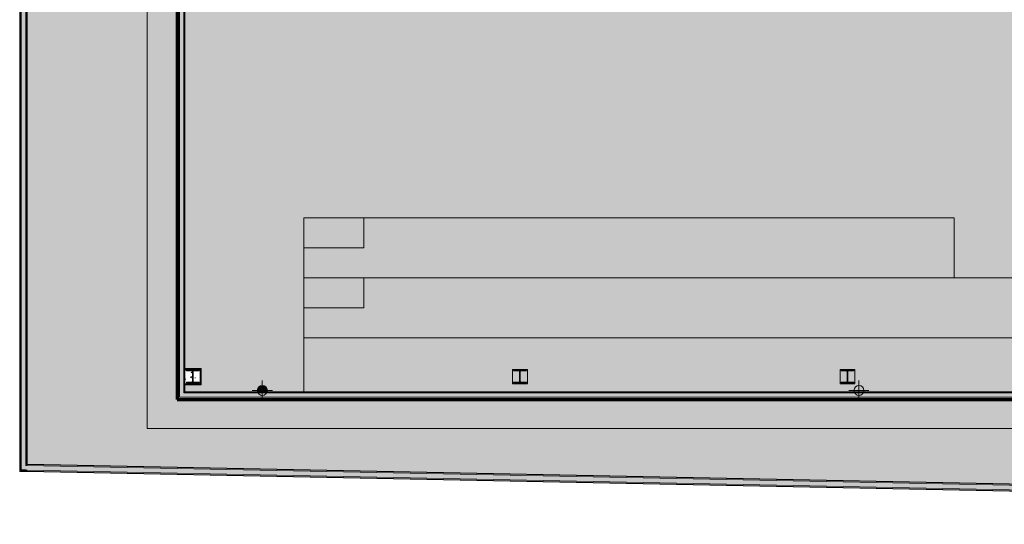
# Model space of a CAD drawing. Header units: millimetres. Extents: x -62758 to 78208, y -26429 to 33271.
# Tile 1 of 256: x -62758 to -43083, y -25817 to -15743. Entities that reach past the tile are written whole.
import ezdxf

# ---------------------------------------------------------------- set-up
doc = ezdxf.new("R2010")
doc.units = ezdxf.units.MM
for name, color, linetype, lineweight in [('A-DETL', 90, 'Continuous', 9), ('A-FLOR', 192, 'Continuous', 18), ('A-FLOR-PATT', 8, 'Continuous', 18), ('A-WALL', 113, 'Continuous', 18), ('A-WALL-PATT', 111, 'Continuous', 25), ('P-PIPE', 3, 'Continuous', 9), ('P-PIPE-CNTR', 3, 'Continuous', 9), ('S-COLS', 52, 'Continuous', 9)]:
    doc.layers.add(name, color=color, linetype=linetype, lineweight=lineweight)
pattern_1 = [(50, (0, 0), (728.7365, -63.756), [76.2, -838.2]), (355, (0, 0), (-140.972, 764.228), [60.96, -670.56]), (100.451, (60.7, -5.3), (587.77, 700.467), [64.76, -712.36]), (46.184, (0, 203.2), (1084.316, -168.171), [114.3, -1257.3]), (96.636, (90.4, 189.2), (949.61, 989.71), [97.14, -1068.54]), (351.184, (0, 203.2), (949.62, 989.701), [91.44, -1005.84]), (21, (101.6, 152.4), (606.458, -409.0606), [76.2, -838.2]), (326, (101.6, 152.4), (247.208, 736.753), [60.96, -670.56]), (71.451, (152.14, 118.3), (853.668, 327.6855), [64.76, -712.36]), (37.5, (0, 0), (12.3547, 338.2201), [33.528, -628.904, 33.528, -647.192, -673.1]), (37.5, (0, 0), (12.3547, 338.2201), [-1343.152, 33.528, -639.572]), (7.5, (0, 0), (267.2789, 400.7221), [33.528, -354.584, 33.528, -613.664, -256.54]), (7.5, (0, 0), (267.2789, 400.7221), [-1035.304, 33.528, -223.012]), (327.5, (-226.57, 0), (542.3633, -22.9153), [33.528, -220.472, 33.528, -758.952, -1051.56]), (327.5, (-226.57, 0), (542.3633, -22.9153), [-1046.48, 33.528, -1018.032]), (317.5, (-328.17, 0), (592.517, 101.707), [33.528, -296.672, 33.528, -492.76, -746.76]), (317.5, (-328.17, 0), (592.517, 101.707), [-856.488, 33.528, -713.232])]
pattern_2 = [(0, (0, 0), (812.8, 203.2), [33.528, -576.072, 33.528, -576.072, -3251.2]), (0, (0, 0), (812.8, 203.2), [-1219.2, 33.528, -1185.672, 33.528, -576.072, -1422.4]), (0, (0, 0), (812.8, 203.2), [-3048, 33.528, -372.872, 33.528, -982.472]), (120, (304.8, 101.6), (-582.37636, 602.30545), [33.528, -576.072, 33.528, -576.072, -3251.2]), (120, (304.8, 101.6), (-582.37636, 602.30545), [-1219.2, 33.528, -1185.672, 33.528, -576.072, -1422.4]), (120, (304.8, 101.6), (-582.37636, 602.30545), [-3048, 33.528, -372.872, 33.528, -982.472]), (240, (406.4, 508), (-230.42364, -805.50545), [33.528, -576.072, 33.528, -576.072, -3251.2]), (240, (406.4, 508), (-230.42364, -805.50545), [-1219.2, 33.528, -1185.672, 33.528, -576.072, -1422.4]), (240, (406.4, 508), (-230.42364, -805.50545), [-3048, 33.528, -372.872, 33.528, -982.472])]

# ---------------------------------------------------------------- blocks, each defined once
blk = doc.blocks.new('BE-PMSa-MOD-ESG-ESCOLA-EX-000-R_rvt-1-PLANTA DE IMPERMEABILIZAÇÃO - TÉRREO')
at = {"layer": 'P-PIPE'}
blk.add_hatch(color=8, dxfattribs=at).paths.add_polyline_path([(-57893, -23170), (-57813, -23170), (-57809, -23144), (-57813, -23119), (-57823, -23094), (-57839, -23074), (-57859, -23058), (-57883, -23048), (-57909, -23044), (-57935, -23048), (-57959, -23058), (-57980, -23074), (-57996, -23094), (-58006, -23119), (-58009, -23144), (-58006, -23170), (-57909, -23170)])
at = {"layer": 'P-PIPE', "color": 81}
for centre, start, end in [((-57909, -23144), 0, 180), ((-57909, -23144), 180, 0), ((-45987, -23144), 0, 180), ((-45987, -23144), 180, 0)]:
    blk.add_arc(centre, 100, start, end, dxfattribs=at)
at = {"layer": 'P-PIPE-CNTR', "color": 53}
for p, q in [((-57909, -23344), (-57909, -22944)), ((-45987, -23344), (-45987, -22944)), ((-58109, -23144), (-57709, -23144)), ((-46187, -23144), (-45787, -23144))]:
    blk.add_line(p, q, dxfattribs=at)
blk = doc.blocks.new('_ARQPWR_Pilar perfil I - _TP1-5763039-PLANTA DE IMPERMEABILIZAÇÃO - TÉRREO')
at = {"layer": 'S-COLS', "lineweight": 5}
blk.add_hatch(color=256, dxfattribs=at).paths.add_polyline_path([(75, 123), (-128, 123), (-128, 112), (-17, 112), (-9, 108), (-6, 100), (-6, -100), (-10, -109), (-17, -112), (-128, -112), (-127, -123), (128, -123), (128, -112), (17, -112), (9, -108), (6, -100), (6, 100), (10, 109), (17, 112), (128, 112), (128, 123)])
at = {"layer": 'S-COLS', "color": 130, "lineweight": 5}
for p, q in [((128, 123), (-128, 123)), ((-128, 123), (-128, 112)), ((-128, 112), (-17, 112)), ((-6, 100), (-6, -100)), ((6, -100), (6, 100)), ((17, 112), (128, 112)), ((128, 112), (128, 123)), ((-17, -112), (-128, -112)), ((-128, -112), (-128, -123)), ((-128, -123), (128, -123)), ((128, -112), (17, -112)), ((128, -123), (128, -112))]:
    blk.add_line(p, q, dxfattribs=at)
for centre, start, end in [((-17, 100), 0, 90), ((17, 100), 90, 180), ((-17, -100), 270, 0), ((17, -100), 180, 270)]:
    blk.add_arc(centre, 11.3, start, end, dxfattribs=at)
blk = doc.blocks.new('FX-PNC-PILAR-TP133 - FX-PNC-PILAR-TP01-5762597-PLANTA DE IMPERMEABILIZAÇÃO - TÉRREO')
at = {"layer": 'S-COLS', "color": 130, "lineweight": 5}
for p, q in [((-50750, 799), (-51036, 799)), ((-51036, 799), (-51036, 503)), ((-50750, 503), (-50750, 799)), ((-51036, 503), (-50750, 503))]:
    blk.add_line(p, q, dxfattribs=at)
blk = doc.blocks.new('FX-PNC-PILAR-TP134 - FX-PNC-PILAR-TP01-5762625-PLANTA DE IMPERMEABILIZAÇÃO - TÉRREO')
at = {"layer": 'S-COLS', "color": 130, "lineweight": 5}
for p, q in [((-50750, 799), (-51036, 799)), ((-51036, 799), (-51036, 503)), ((-50750, 503), (-50750, 799)), ((-51036, 503), (-50750, 503))]:
    blk.add_line(p, q, dxfattribs=at)
blk = doc.blocks.new('FX-PNC-PILAR-TP135 - FX-PNC-PILAR-TP01-5762653-PLANTA DE IMPERMEABILIZAÇÃO - TÉRREO')
at = {"layer": 'S-COLS', "lineweight": 5}
h = blk.add_hatch(dxfattribs=at)
h.set_pattern_fill('FP_302', color=256, style=0, pattern_type=2)
h.set_pattern_definition([(320, (-28026.05, -58648.61), (-31.8783, -364.3679), [38.1, -419.1]), (265, (-28026.05, -58648.6), (382.1133, 70.4859), [30.48, -335.28]), (10.451, (-28028.7, -58678.98), (350.2334, -293.885), [32.38, -356.18]), (316.184, (-27924.45, -58648.6), (-84.0858, -542.1585), [57.15, -628.65]), (6.636, (-27931.46, -58693.8), (494.8554, -474.805), [48.57, -534.27]), (261.184, (-27924.45, -58648.6), (494.85, -474.81), [45.72, -502.92]), (291, (-27949.85, -58699.42), (-204.5305, -303.2285), [38.1, -419.1]), (236, (-27949.85, -58699.4), (368.376, -123.604), [30.48, -335.28]), (341.451, (-27966.9, -58724.7), (163.8427, -426.8341), [32.38, -356.18]), (307.5, (-28026.05, -58648.61), (169.11015, -6.17665), [16.764, -314.452, 16.764, -660.146]), (307.5, (-28026.05, -58648.61), (169.11015, -6.17665), [-347.98, -323.596, 16.764, -319.786]), (277.5, (-28026.05, -58648.61), (200.3615, -133.6389), [16.764, -177.292, 16.764, -435.102]), (277.5, (-28026.05, -58648.61), (200.3615, -133.6389), [-210.82, -306.832, 16.764, -111.506]), (237.5, (-28026.05, -58535.33), (-11.45836, -271.18182), [16.764, -110.236, 16.764, -905.256]), (237.5, (-28026.05, -58535.33), (-11.45836, -271.18182), [-143.764, -379.476, 16.764, -509.016]), (227.5, (-28026.05, -58484.53), (50.85285, -296.2585), [16.764, -148.336, 16.764, -619.76]), (227.5, (-28026.05, -58484.53), (50.85285, -296.2585), [-181.864, -246.38, 16.764, -356.616])])
h.paths.add_polyline_path([(-51036, 806), (-51036, 503), (-50750, 503), (-50750, 806)])
h.paths.add_polyline_path([(-51016, 523), (-51016, 779), (-51004, 779), (-51004, 668), (-51001, 660), (-50993, 656), (-50791, 657), (-50784, 660), (-50781, 668), (-50781, 779), (-50770, 779), (-50770, 523), (-50781, 523), (-50782, 636), (-50784, 642), (-50792, 645), (-50995, 644), (-51002, 640), (-51004, 634), (-51004, 523)])
at = {"layer": 'S-COLS', "color": 130, "lineweight": 5}
for p, q in [((-50750, 806), (-51036, 806)), ((-51036, 806), (-51036, 503)), ((-50750, 503), (-50750, 806)), ((-51036, 503), (-50750, 503))]:
    blk.add_line(p, q, dxfattribs=at)
blk = doc.blocks.new('BE-PMSa-MOD-ARQ-ESCOLA-EX-000-R_0056_rvt-1-PLANTA DE IMPERMEABILIZAÇÃO - TÉRREO')
at = {"layer": 'A-FLOR-PATT', "lineweight": 5}
h = blk.add_hatch(dxfattribs=at)
h.set_pattern_fill('FP_7', color=31, style=0, pattern_type=2)
h.set_pattern_definition(pattern_2)
h.paths.add_polyline_path([(-10010, -25663), (-10009, -25624), (-10008, -25624), (-10008, -24138), (-10010, -24138), (-10010, -24098), (-10020, -24098), (-10020, -24018), (-10000, -24018), (-10000, -23993), (-9967, -23993), (-9967, -23902), (-60208, -23902), (-60208, 2853), (-58704, 2853), (-58704, 3646), (-59113, 3646), (-59113, 3686), (-58704, 3686), (-58704, 5586), (-59113, 5586), (-59113, 5626), (-58704, 5626), (-58704, 31474), (-39534, 31474), (-39534, 32847), (-62608, 33119), (-62608, -24616), (-10625, -25651)])
h.paths.add_polyline_path([(-56606, 16894), (-56108, 16894), (-56108, 20749), (-57852, 20749), (-57852, 20533), (-57947, 20533), (-57947, 17015), (-57852, 17015), (-57852, 16894), (-57628, 16894)])
h = blk.add_hatch(dxfattribs=at)
h.set_pattern_fill('FP_4', color=215, style=0, pattern_type=2)
h.set_pattern_definition(pattern_2)
h.paths.add_polyline_path([(-9895, -23902), (-9895, -23328), (-9940, -23328), (-9940, -23358), (-10020, -23358), (-10020, -23328), (-26607, -23328), (-26607, -23325), (-59610, -23325), (-59610, 2311), (-59500, 2311), (-59500, 2401), (-59098, 2401), (-59098, 2311), (-58107, 2311), (-58107, 7538), (-58236, 7538), (-58236, 7976), (-58107, 7976), (-58107, 15243), (-58236, 15243), (-58236, 15681), (-58107, 15681), (-58107, 16678), (-58186, 16678), (-58186, 17015), (-58107, 17015), (-58107, 20533), (-58186, 20533), (-58186, 20870), (-58107, 20870), (-58107, 21622), (-58236, 21622), (-58236, 22060), (-58107, 22060), (-58107, 29482), (-58238, 29482), (-58238, 29927), (-58107, 29927), (-58107, 30839), (-57817, 30839), (-57817, 30657), (-45242, 30657), (-45242, 30839), (-44952, 30839), (-44952, 30657), (-44950, 30657), (-44950, 29919), (-44821, 29919), (-44821, 29879), (-41730, 29879), (-41730, 29894), (-41622, 29894), (-41622, 30839), (-41332, 30839), (-41332, 30655), (-33747, 30656), (-33747, 30839), (-33457, 30840), (-33457, 31474), (-58704, 31474), (-58704, 5626), (-58173, 5626), (-58173, 5586), (-58704, 5586), (-58704, 3686), (-58173, 3686), (-58173, 3646), (-58704, 3646), (-58704, 2853), (-60208, 2853), (-60208, -23902), (-9967, -23902)])
h.paths.add_polyline_path([(-26295, -23619), (-26321, -23615), (-26345, -23605), (-26366, -23590), (-26382, -23569), (-26392, -23545), (-26395, -23519), (-26392, -23493), (-26382, -23469), (-26366, -23448), (-26345, -23432), (-26321, -23422), (-26295, -23419), (-26269, -23422), (-26245, -23432), (-26225, -23448), (-26209, -23469), (-26199, -23493), (-26195, -23519), (-26199, -23545), (-26209, -23569), (-26225, -23590), (-26245, -23605), (-26269, -23615)])
h.paths.add_polyline_path([(-41607, 29877), (-41578, 29877), (-41578, 29879), (-41607, 29878)])
h.paths.add_polyline_path([(-58124, 29877), (-58107, 29877), (-58108, 29882), (-58193, 29882), (-58193, 29877), (-58139, 29877)])
h.paths.add_polyline_path([(-43358, 31038), (-43355, 31036), (-43354, 31038), (-43357, 31038)])
h.paths.add_polyline_path([(-43360, 31038), (-43357, 31036), (-43359, 31038)])
h.paths.add_polyline_path([(-43358, 31088), (-43354, 31090), (-43355, 31091), (-43357, 31090)])
h.paths.add_polyline_path([(-43359, 31088), (-43358, 31088), (-43358, 31090)])
h.paths.add_polyline_path([(-43355, 31121), (-43358, 31119), (-43354, 31118), (-43354, 31119), (-43355, 31120)])
h.paths.add_polyline_path([(-43351, 31038), (-43353, 31038), (-43353, 31036), (-43352, 31038)])
h.paths.add_polyline_path([(-43355, 31007), (-43360, 31009), (-43360, 31016), (-43360, 31023), (-43360, 31033), (-43360, 31038), (-43360, 31088), (-43359, 31088), (-43360, 31104), (-43359, 31116), (-43360, 31118), (-43354, 31120), (-43351, 31119), (-43352, 31118), (-43352, 31117), (-43351, 31108), (-43351, 31093), (-43351, 31088), (-43350, 31088), (-43351, 31008), (-43355, 31007)])
h = blk.add_hatch(dxfattribs=at)
h.set_pattern_fill('FP_4', color=215, style=0, pattern_type=2)
h.set_pattern_definition(pattern_2)
h.paths.add_polyline_path([(-26737, -17851), (-26737, -17851), (-26742, -17851)])
h.paths.add_polyline_path([(-29018, -23170), (-26752, -23170), (-26752, -23045), (-26737, -23045), (-26737, -17727), (-26752, -17727), (-26752, -17483), (-26737, -17483), (-26737, -17452), (-26790, -17452), (-26792, -17448), (-26792, -17382), (-26779, -17382), (-26779, -15869), (-26744, -15870), (-26744, -17377), (-26737, -17377), (-26737, 2156), (-26745, 2156), (-26745, 2057), (-27041, 2057), (-27041, 2156), (-27043, 2156), (-27043, 2052), (-26744, 2052), (-26745, 2032), (-27063, 2032), (-27063, 2156), (-28471, 2156), (-28471, 2104), (-28475, 2102), (-28541, 2102), (-28541, 2114), (-30773, 2114), (-30773, 2149), (-28546, 2149), (-28546, 2156), (-32966, 2156), (-32966, 2037), (-33302, 2037), (-33302, 2156), (-39509, 2156), (-39509, 2037), (-39845, 2037), (-39845, 2156), (-46046, 2156), (-46046, 2037), (-46382, 2037), (-46382, 2156), (-52583, 2156), (-52583, 2024), (-52935, 2024), (-52935, 2156), (-59131, 2156), (-59131, 2023), (-59455, 2023), (-59455, -10165), (-59140, -10165), (-59140, -10506), (-59455, -10506), (-59455, -22704), (-59131, -22704), (-59131, -23030), (-59455, -23030), (-59455, -23170), (-58006, -23170), (-58009, -23144), (-58005, -23116), (-57996, -23094), (-57980, -23074), (-57959, -23058), (-57935, -23048), (-57909, -23044), (-57883, -23048), (-57859, -23058), (-57839, -23074), (-57823, -23094), (-57812, -23121), (-57809, -23144), (-57813, -23170), (-57083, -23170), (-57083, -19697), (-44083, -19697), (-44083, -20897), (-42083, -20897), (-42083, -19697), (-29083, -19697), (-29083, -23170)])
h.paths.add_polyline_path([(-26857, -23030), (-27067, -23030), (-27067, -22704), (-26857, -22704), (-26857, -22724), (-26751, -22724), (-26751, -23010), (-26857, -23010), (-26857, -23020)])
h.paths.add_polyline_path([(-26737, -18606), (-26742, -18606), (-26974, -18606)])
h.paths.add_polyline_path([(-26779, -17448), (-26737, -17448), (-26737, -17409), (-26779, -17409)])
h.paths.add_polyline_path([(-30583, -15497), (-55583, -15497), (-55583, 503), (-30583, 503), (-30583, -15392)])
h.paths.add_polyline_path([(-35149, -15417), (-30819, -15417), (-30801, -15375), (-30775, -15337), (-30742, -15305), (-30705, -15279), (-30663, -15260), (-30663, -12997), (-30887, -12991), (-31110, -12972), (-31333, -12941), (-31570, -12892), (-31770, -12841), (-31984, -12773), (-32193, -12693), (-32398, -12601), (-32597, -12498), (-32791, -12384), (-32977, -12259), (-33157, -12124), (-33328, -11980), (-33491, -11826), (-33645, -11663), (-33790, -11491), (-33925, -11312), (-34049, -11125), (-34163, -10932), (-34266, -10733), (-34358, -10528), (-34438, -10318), (-34506, -10104), (-34562, -9887), (-34606, -9667), (-34637, -9445), (-34656, -9221), (-34663, -8997), (-34663, -7589), (-34685, -7576), (-34703, -7557), (-34715, -7535), (-34722, -7510), (-34722, -7484), (-34715, -7459), (-34703, -7437), (-34685, -7419), (-34663, -7405), (-34663, -5997), (-34656, -5773), (-34637, -5549), (-34606, -5327), (-34562, -5107), (-34506, -4890), (-34436, -4671), (-34358, -4466), (-34266, -4262), (-34163, -4062), (-34049, -3869), (-33925, -3682), (-33790, -3503), (-33645, -3332), (-33491, -3169), (-33328, -3015), (-33157, -2870), (-32977, -2735), (-32791, -2610), (-32597, -2496), (-32398, -2393), (-32193, -2302), (-31984, -2222), (-31770, -2153), (-31553, -2097), (-31333, -2054), (-31110, -2022), (-30887, -2003), (-30663, -1997), (-30663, 266), (-30705, 285), (-30742, 311), (-30775, 343), (-30801, 381), (-30819, 423), (-43043, 423), (-43043, -5698), (-42892, -5707), (-42743, -5729), (-42597, -5764), (-42453, -5811), (-42315, -5869), (-42181, -5939), (-42054, -6020), (-41934, -6111), (-41822, -6212), (-41719, -6322), (-41626, -6440), (-41542, -6565), (-41470, -6697), (-41409, -6835), (-41359, -6977), (-41322, -7123), (-41297, -7272), (-41284, -7422), (-41284, -7572), (-41299, -7734), (-41322, -7871), (-41359, -8017), (-41409, -8159), (-41470, -8297), (-41542, -8429), (-41626, -8554), (-41719, -8672), (-41822, -8782), (-41934, -8883), (-42054, -8974), (-42181, -9055), (-42315, -9125), (-42453, -9184), (-42597, -9230), (-42748, -9266), (-42892, -9287), (-43043, -9297), (-43043, -15417), (-39236, -15417)])
h.paths.add_polyline_path([(-30690, -15417), (-30663, -15417), (-30663, -15347), (-30690, -15366), (-30716, -15392), (-30733, -15417), (-30714, -15417)])
h.paths.add_polyline_path([(-43123, -15417), (-43123, -9297), (-43273, -9287), (-43422, -9265), (-43568, -9230), (-43712, -9184), (-43850, -9125), (-43984, -9055), (-44111, -8974), (-44231, -8883), (-44345, -8780), (-44446, -8672), (-44539, -8554), (-44623, -8429), (-44695, -8297), (-44756, -8159), (-44806, -8017), (-44843, -7871), (-44868, -7723), (-44881, -7572), (-44881, -7422), (-44868, -7272), (-44843, -7123), (-44803, -6968), (-44756, -6835), (-44695, -6697), (-44623, -6565), (-44539, -6440), (-44446, -6322), (-44343, -6212), (-44231, -6111), (-44111, -6020), (-43984, -5939), (-43850, -5869), (-43712, -5811), (-43568, -5764), (-43422, -5729), (-43273, -5707), (-43123, -5698), (-43123, 423), (-55346, 423), (-55364, 381), (-55390, 343), (-55423, 311), (-55461, 285), (-55503, 266), (-55503, -1997), (-55278, -2003), (-55055, -2022), (-54833, -2054), (-54612, -2097), (-54395, -2153), (-54181, -2222), (-53972, -2302), (-53767, -2393), (-53568, -2496), (-53374, -2610), (-53188, -2735), (-53009, -2870), (-52837, -3015), (-52674, -3169), (-52520, -3332), (-52375, -3503), (-52240, -3682), (-52116, -3869), (-52002, -4062), (-51899, -4262), (-51807, -4466), (-51727, -4676), (-51659, -4890), (-51603, -5107), (-51559, -5327), (-51528, -5549), (-51509, -5773), (-51503, -5997), (-51503, -7405), (-51481, -7419), (-51463, -7437), (-51450, -7459), (-51443, -7484), (-51443, -7510), (-51450, -7535), (-51463, -7557), (-51481, -7576), (-51503, -7589), (-51503, -8997), (-51509, -9221), (-51528, -9445), (-51559, -9667), (-51603, -9887), (-51659, -10104), (-51727, -10318), (-51807, -10528), (-51899, -10733), (-52002, -10932), (-52116, -11125), (-52240, -11312), (-52375, -11491), (-52520, -11663), (-52674, -11826), (-52837, -11980), (-53009, -12124), (-53188, -12259), (-53374, -12384), (-53568, -12498), (-53767, -12601), (-53984, -12697), (-54181, -12773), (-54395, -12841), (-54612, -12897), (-54833, -12941), (-55055, -12972), (-55278, -12991), (-55503, -12997), (-55503, -15260), (-55461, -15279), (-55423, -15305), (-55390, -15337), (-55364, -15375), (-55346, -15417), (-43323, -15417)])
h.paths.add_polyline_path([(-55451, -15417), (-55433, -15417), (-55451, -15389), (-55475, -15366), (-55503, -15347), (-55503, -15417), (-55475, -15417)])
h.paths.add_polyline_path([(-30663, -12917), (-30663, -2077), (-30887, -2084), (-31101, -2102), (-31319, -2133), (-31535, -2175), (-31748, -2230), (-31969, -2302), (-32163, -2376), (-32363, -2465), (-32559, -2566), (-32748, -2678), (-32931, -2800), (-33107, -2932), (-33275, -3074), (-33434, -3225), (-33585, -3385), (-33727, -3553), (-33860, -3729), (-33982, -3912), (-34093, -4101), (-34194, -4296), (-34284, -4497), (-34363, -4702), (-34429, -4912), (-34484, -5125), (-34527, -5340), (-34558, -5558), (-34576, -5777), (-34583, -5997), (-34583, -7405), (-34561, -7419), (-34543, -7437), (-34530, -7459), (-34523, -7484), (-34523, -7510), (-34530, -7535), (-34543, -7557), (-34561, -7576), (-34583, -7589), (-34583, -8997), (-34576, -9217), (-34558, -9436), (-34527, -9654), (-34484, -9869), (-34429, -10082), (-34358, -10304), (-34284, -10497), (-34194, -10698), (-34093, -10893), (-33982, -11083), (-33860, -11266), (-33727, -11441), (-33585, -11609), (-33434, -11769), (-33275, -11920), (-33105, -12063), (-32931, -12194), (-32748, -12316), (-32559, -12428), (-32363, -12529), (-32163, -12619), (-31957, -12697), (-31748, -12764), (-31535, -12819), (-31319, -12862), (-31101, -12892), (-30882, -12911), (-30819, -12913)])
h.paths.add_polyline_path([(-55503, -12917), (-55283, -12911), (-55064, -12892), (-54846, -12862), (-54630, -12819), (-54417, -12764), (-54208, -12697), (-54002, -12619), (-53802, -12529), (-53606, -12428), (-53417, -12316), (-53234, -12194), (-53058, -12062), (-52890, -11920), (-52731, -11769), (-52580, -11609), (-52438, -11441), (-52306, -11266), (-52183, -11083), (-52072, -10893), (-51971, -10698), (-51881, -10497), (-51803, -10292), (-51736, -10082), (-51681, -9869), (-51638, -9654), (-51607, -9436), (-51589, -9217), (-51583, -8997), (-51583, -7589), (-51605, -7576), (-51623, -7557), (-51635, -7535), (-51642, -7510), (-51642, -7484), (-51635, -7459), (-51623, -7437), (-51605, -7419), (-51583, -7405), (-51583, -5997), (-51589, -5773), (-51607, -5558), (-51638, -5340), (-51681, -5125), (-51736, -4912), (-51807, -4691), (-51881, -4497), (-51971, -4296), (-52072, -4101), (-52183, -3912), (-52306, -3729), (-52438, -3553), (-52580, -3385), (-52731, -3225), (-52890, -3074), (-53058, -2932), (-53234, -2800), (-53417, -2678), (-53606, -2566), (-53802, -2465), (-54002, -2376), (-54208, -2297), (-54417, -2230), (-54630, -2175), (-54846, -2133), (-55064, -2102), (-55283, -2083), (-55503, -2077), (-55503, -12329)])
h.paths.add_polyline_path([(-27039, -10506), (-27059, -10506), (-27059, -10165), (-26744, -10165), (-26744, -10506), (-27014, -10506)])
h.paths.add_polyline_path([(-59455, -10486), (-59455, -10486), (-59455, -10463)])
h.paths.add_polyline_path([(-43043, -9217), (-42895, -9207), (-42745, -9184), (-42605, -9150), (-42465, -9102), (-42330, -9044), (-42200, -8973), (-42076, -8892), (-41960, -8800), (-41852, -8699), (-41754, -8589), (-41665, -8471), (-41586, -8346), (-41519, -8214), (-41463, -8077), (-41419, -7936), (-41388, -7791), (-41369, -7645), (-41363, -7484), (-41369, -7349), (-41388, -7203), (-41419, -7058), (-41463, -6917), (-41519, -6780), (-41586, -6649), (-41665, -6523), (-41754, -6405), (-41852, -6295), (-41960, -6194), (-42076, -6102), (-42202, -6020), (-42330, -5951), (-42465, -5892), (-42605, -5845), (-42749, -5810), (-42895, -5787), (-43043, -5778), (-43043, -7405), (-43021, -7419), (-43003, -7437), (-42990, -7459), (-42983, -7484), (-42983, -7510), (-42990, -7535), (-43003, -7557), (-43021, -7576), (-43043, -7589), (-43043, -9207)])
h.paths.add_polyline_path([(-43123, -9217), (-43123, -7589), (-43145, -7576), (-43163, -7557), (-43175, -7535), (-43182, -7510), (-43182, -7484), (-43175, -7459), (-43163, -7437), (-43145, -7419), (-43123, -7405), (-43123, -5778), (-43270, -5787), (-43420, -5811), (-43560, -5845), (-43700, -5892), (-43836, -5951), (-43966, -6021), (-44089, -6102), (-44214, -6202), (-44313, -6295), (-44412, -6405), (-44500, -6523), (-44579, -6649), (-44646, -6780), (-44702, -6917), (-44746, -7058), (-44777, -7203), (-44796, -7349), (-44803, -7497), (-44796, -7645), (-44777, -7791), (-44746, -7936), (-44702, -8077), (-44646, -8214), (-44579, -8346), (-44500, -8471), (-44412, -8589), (-44313, -8699), (-44205, -8800), (-44089, -8892), (-43963, -8974), (-43836, -9044), (-43700, -9102), (-43560, -9150), (-43416, -9184), (-43270, -9207)])
h.paths.add_polyline_path([(-30663, 353), (-30663, 423), (-30733, 423), (-30714, 395), (-30690, 371)])
h.paths.add_polyline_path([(-55503, 353), (-55475, 371), (-55451, 395), (-55433, 423), (-55503, 423), (-55503, 371)])
h.paths.add_polyline_path([(-28475, 2114), (-28475, 2156), (-28514, 2156), (-28514, 2114), (-28500, 2114)])
h = blk.add_hatch(dxfattribs=at)
h.set_pattern_fill('FP_4', color=215, style=0, pattern_type=2)
h.set_pattern_definition(pattern_2)
h.paths.add_polyline_path([(-29083, -20897), (-29083, -20297), (-30283, -20297), (-30283, -19697), (-42083, -19697), (-42083, -20897), (-29527, -20897)])
h.paths.add_polyline_path([(-57083, -20897), (-44083, -20897), (-44083, -19697), (-55883, -19697), (-55883, -20297), (-57083, -20297)])
h = blk.add_hatch(dxfattribs=at)
h.set_pattern_fill('FP_4', color=215, style=0, pattern_type=2)
h.set_pattern_definition(pattern_2)
h.paths.add_polyline_path([(-29083, -20297), (-29083, -19697), (-30283, -19697), (-30283, -20297), (-29644, -20297)])
h.paths.add_polyline_path([(-55883, -20297), (-55883, -19697), (-57083, -19697), (-57083, -20297), (-56521, -20297)])
h = blk.add_hatch(dxfattribs=at)
h.set_pattern_fill('FP_4', color=215, style=0, pattern_type=2)
h.set_pattern_definition(pattern_2)
h.paths.add_polyline_path([(-43323, -22097), (-29083, -22097), (-29083, -21497), (-30283, -21497), (-30283, -20897), (-55883, -20897), (-55883, -21497), (-57083, -21497), (-57083, -22097), (-45367, -22097)])
h = blk.add_hatch(dxfattribs=at)
h.set_pattern_fill('FP_4', color=215, style=0, pattern_type=2)
h.set_pattern_definition(pattern_2)
h.paths.add_polyline_path([(-29410, -21497), (-29083, -21497), (-29083, -20897), (-30283, -20897), (-30283, -21497)])
h.paths.add_polyline_path([(-55883, -21497), (-55883, -20897), (-57083, -20897), (-57083, -21497), (-56755, -21497)])
h = blk.add_hatch(dxfattribs=at)
h.set_pattern_fill('FP_3', color=215, style=0, pattern_type=2)
h.set_pattern_definition(pattern_1)
h.paths.add_polyline_path([(-31061, -23170), (-29083, -23170), (-29083, -22097), (-57083, -22097), (-57083, -23170), (-33010, -23170)])
h.paths.add_polyline_path([(-33010, -22990), (-33266, -22990), (-33266, -22978), (-33155, -22978), (-33147, -22975), (-33144, -22967), (-33145, -22765), (-33147, -22758), (-33155, -22755), (-33266, -22755), (-33266, -22744), (-33010, -22744), (-33010, -22755), (-33121, -22755), (-33129, -22758), (-33133, -22766), (-33132, -22969), (-33129, -22975), (-33121, -22978), (-33010, -22978)])
h.paths.add_polyline_path([(-39549, -22990), (-39805, -22990), (-39805, -22978), (-39694, -22978), (-39686, -22975), (-39683, -22967), (-39684, -22765), (-39686, -22758), (-39694, -22755), (-39805, -22755), (-39805, -22744), (-39549, -22744), (-39549, -22755), (-39661, -22755), (-39669, -22758), (-39672, -22766), (-39671, -22969), (-39669, -22975), (-39661, -22978), (-39549, -22978)])
h.paths.add_polyline_path([(-46089, -22990), (-46345, -22990), (-46345, -22978), (-46234, -22978), (-46226, -22975), (-46222, -22967), (-46223, -22765), (-46226, -22758), (-46234, -22755), (-46345, -22755), (-46345, -22744), (-46089, -22744), (-46089, -22755), (-46200, -22755), (-46208, -22758), (-46211, -22766), (-46210, -22969), (-46208, -22975), (-46200, -22978), (-46089, -22978)])
h.paths.add_polyline_path([(-52633, -22990), (-52889, -22990), (-52889, -22978), (-52778, -22978), (-52770, -22975), (-52767, -22967), (-52767, -22765), (-52770, -22758), (-52778, -22755), (-52889, -22755), (-52889, -22744), (-52633, -22744), (-52633, -22755), (-52744, -22755), (-52752, -22758), (-52755, -22766), (-52755, -22969), (-52752, -22975), (-52744, -22978), (-52633, -22978)])
at = {"layer": 'A-WALL', "lineweight": 5}
for color, points in [(50, [(-62758, -24763), (-62618, -24763), (-62618, -24753), (-62748, -24753), (-62748, 33271), (-62758, 33271), (-62758, -24581)]), (9, [(-59455, -22724), (-59141, -22723), (-59141, -22714), (-59475, -22714), (-59475, -22724), (-59465, -22724)]), (9, [(-59145, -23020), (-59141, -23020), (-59141, -22724), (-59151, -22724), (-59151, -23020)]), (9, [(-59305, -23020), (-59151, -23020), (-59151, -23010), (-59475, -23010), (-59475, -23020), (-59307, -23020)]), (9, [(-53541, -23190), (-26752, -23190), (-26752, -23180), (-59465, -23180), (-59464, -23190), (-55585, -23190)]), (50, [(-26974, -23180), (-26752, -23180), (-26752, -23170), (-59455, -23170), (-59455, -23180), (-29018, -23180)]), (50, [(-9824, -25817), (-9821, -25677), (-9831, -25677), (-9833, -25807), (-62608, -24756), (-62608, -24766), (-9831, -25817)])]:
    blk.add_hatch(color=color, dxfattribs=at).paths.add_polyline_path(points)
at = {"layer": 'A-WALL'}
h = blk.add_hatch(color=10, dxfattribs=at)
h.paths.add_polyline_path([(-62618, -24763), (-62608, -24763), (-62608, -24756), (-62618, -24756)])
h.paths.add_polyline_path([(-62608, -24626), (-62608, 33269), (-62618, 33269), (-62618, -24626)])
at = {"layer": 'A-WALL', "lineweight": 5}
h = blk.add_hatch(color=9, dxfattribs=at)
h.paths.add_polyline_path([(-59475, -23190), (-59465, -23190), (-59465, -23020), (-59475, -23020), (-59475, -23180)])
h.paths.add_polyline_path([(-59465, -23010), (-59466, -22724), (-59475, -22724), (-59475, -23010), (-59472, -23010)])
h.paths.add_polyline_path([(-59465, -22714), (-59465, -10496), (-59475, -10496), (-59475, -22714)])
h.paths.add_polyline_path([(-59465, -10486), (-59465, -10185), (-59475, -10185), (-59475, -10486), (-59473, -10486)])
h.paths.add_polyline_path([(-59465, -10175), (-59465, 2033), (-59475, 2033), (-59475, -10175)])
h.paths.add_polyline_path([(-59465, 2043), (-59465, 2166), (-59475, 2166), (-59475, 2043), (-59465, 2043)])
h = blk.add_hatch(color=50, dxfattribs=at)
h.paths.add_polyline_path([(-59455, -23180), (-59455, -23020), (-59465, -23020), (-59465, -23180)])
h.paths.add_polyline_path([(-59465, -23010), (-59455, -23010), (-59455, -22724), (-59465, -22724), (-59465, -23009)])
h.paths.add_polyline_path([(-59465, -22714), (-59455, -22714), (-59455, -10496), (-59465, -10496), (-59465, -22704)])
h.paths.add_polyline_path([(-59465, -10486), (-59455, -10486), (-59455, -10185), (-59465, -10185), (-59465, -10414)])
h.paths.add_polyline_path([(-59455, -10175), (-59455, 2033), (-59465, 2033), (-59465, -10175)])
h.paths.add_polyline_path([(-59455, 2043), (-59455, 2156), (-59465, 2156), (-59465, 2043)])
at = {"layer": 'A-WALL'}
for points in [[(-59131, -22714), (-59131, -22704), (-59455, -22704), (-59455, -22714), (-59141, -22714)], [(-59131, -23030), (-59131, -22714), (-59141, -22714), (-59141, -23030), (-59138, -23030)], [(-59160, -23030), (-59141, -23030), (-59141, -23020), (-59455, -23020), (-59455, -23030), (-59161, -23030)], [(-9821, -25677), (-9821, -25667), (-62608, -24616), (-62608, -24626), (-9824, -25677)]]:
    blk.add_hatch(color=10, dxfattribs=at).paths.add_polyline_path(points)
at = {"layer": 'A-WALL-PATT', "lineweight": 5}
for points in [[(-62638, -24733), (-62638, 33270), (-62728, 33271), (-62728, 33119), (-62728, -24733)], [(-59475, -23280), (-59475, 2176), (-59565, 2176), (-59565, -23280), (-59549, -23280)], [(-47410, -23280), (-26752, -23280), (-26752, -23190), (-59475, -23190), (-59475, -23280), (-51497, -23280)], [(-9853, -25787), (-9851, -25697), (-62638, -24646), (-62638, -24736), (-10625, -25771)]]:
    blk.add_hatch(color=251, dxfattribs=at).paths.add_polyline_path(points)
h = blk.add_hatch(dxfattribs=at)
h.set_pattern_fill('FP_3', color=215, style=0, pattern_type=2)
h.set_pattern_definition(pattern_1)
h.paths.add_polyline_path([(-59597, -23325), (-59595, -23325), (-59595, 2296), (-59610, 2296), (-59610, -23325)])
h = blk.add_hatch(dxfattribs=at)
h.set_pattern_fill('FP_3', color=215, style=0, pattern_type=2)
h.set_pattern_definition(pattern_1)
h.paths.add_polyline_path([(-26974, -23325), (-26607, -23325), (-26607, -23313), (-26615, -23313), (-26615, -23310), (-59595, -23310), (-59595, -23325), (-27906, -23325)])
at = {"layer": 'A-FLOR', "color": 170, "lineweight": 5}
for p, q in [((-60208, 2853), (-60208, -23902)), ((-55883, -19697), (-57083, -19697)), ((-57083, -19697), (-57083, -20297)), ((-44083, -19697), (-55883, -19697)), ((-55883, -19697), (-55883, -20297)), ((-44083, -20897), (-44083, -19697)), ((-55883, -20297), (-57083, -20297)), ((-57083, -20297), (-57083, -20897)), ((-55883, -20897), (-57083, -20897)), ((-57083, -20897), (-57083, -21497)), ((-30283, -20897), (-55883, -20897)), ((-55883, -20897), (-55883, -21497)), ((-55883, -21497), (-57083, -21497)), ((-57083, -21497), (-57083, -22097)), ((-60208, -23902), (-9895, -23902))]:
    blk.add_line(p, q, dxfattribs=at)
at = {"layer": 'A-FLOR', "color": 90, "lineweight": 9}
for p, q in [((-57083, -22097), (-57083, -23170)), ((-29083, -22097), (-57083, -22097)), ((-57083, -23170), (-29083, -23170))]:
    blk.add_line(p, q, dxfattribs=at)
at = {"layer": 'A-WALL', "color": 90, "lineweight": 9}
for p, q in [((-62758, 33271), (-62758, -24763)), ((-62608, -24616), (-62608, 33269)), ((-59610, 2156), (-59610, -23325)), ((-59455, -22704), (-59455, -10506)), ((-59131, -22704), (-59455, -22704)), ((-59455, -23010), (-59455, -22724)), ((-59455, -22724), (-59151, -22724)), ((-59151, -22724), (-59151, -23010)), ((-59131, -22714), (-59131, -22704)), ((-59131, -22724), (-59131, -22714)), ((-59131, -23030), (-59131, -22724)), ((-59151, -23010), (-59455, -23010)), ((-59455, -23170), (-59455, -23030)), ((-59455, -23030), (-59151, -23030)), ((-26752, -23170), (-59455, -23170)), ((-59151, -23030), (-59141, -23030)), ((-59141, -23030), (-59131, -23030)), ((-59610, -23325), (-59595, -23325)), ((-59595, -23325), (-59455, -23325)), ((-59455, -23325), (-26607, -23325)), ((-62758, -24763), (-62748, -24763)), ((-62748, -24763), (-62618, -24763)), ((-62618, -24763), (-62608, -24763)), ((-9821, -25667), (-62608, -24616)), ((-62608, -24763), (-62608, -24766)), ((-62608, -24766), (-9824, -25817))]:
    blk.add_line(p, q, dxfattribs=at)
at = {"layer": 'A-WALL', "color": 130, "lineweight": 5}
for p, q in [((-62748, 33271), (-62748, -24753)), ((-62728, 33271), (-62728, -24733)), ((-62638, 33270), (-62638, -24646)), ((-62618, 33269), (-62618, -24626)), ((-59595, -23310), (-59595, 2156)), ((-59565, -23280), (-59565, 2156)), ((-59475, -22714), (-59475, -10496)), ((-59465, -22714), (-59465, -10496)), ((-59475, -22724), (-59475, -22714)), ((-59465, -22714), (-59475, -22714)), ((-59475, -22724), (-59475, -22714)), ((-59475, -23010), (-59475, -22724)), ((-59465, -22724), (-59475, -22724)), ((-59455, -22714), (-59465, -22714)), ((-59465, -23010), (-59465, -22724)), ((-59455, -22724), (-59465, -22724)), ((-59455, -22714), (-59141, -22714)), ((-59141, -22714), (-59141, -22724)), ((-59141, -22724), (-59141, -23020)), ((-59475, -23020), (-59475, -23010)), ((-59465, -23010), (-59475, -23010)), ((-59475, -23020), (-59475, -23010)), ((-59475, -23190), (-59475, -23020)), ((-59465, -23020), (-59475, -23020)), ((-59455, -23010), (-59465, -23010)), ((-59465, -23180), (-59465, -23020)), ((-59455, -23020), (-59465, -23020)), ((-59151, -23020), (-59455, -23020)), ((-59141, -23020), (-59151, -23020)), ((-59465, -23190), (-59475, -23190)), ((-59455, -23180), (-59465, -23180)), ((-59455, -23190), (-59465, -23190)), ((-26752, -23180), (-59455, -23180)), ((-26752, -23190), (-59455, -23190)), ((-59565, -23310), (-59595, -23310)), ((-59475, -23280), (-59565, -23280)), ((-59455, -23310), (-59565, -23310)), ((-59455, -23280), (-59475, -23280)), ((-26752, -23280), (-59455, -23280)), ((-26627, -23310), (-59455, -23310)), ((-62748, -24753), (-62728, -24753)), ((-62638, -24733), (-62728, -24733)), ((-62728, -24753), (-62638, -24753)), ((-62618, -24646), (-62638, -24646)), ((-62638, -24733), (-62638, -24736)), ((-62638, -24736), (-62618, -24736)), ((-62618, -24753), (-62638, -24753)), ((-62608, -24626), (-62618, -24626)), ((-62618, -24646), (-62608, -24646)), ((-62618, -24736), (-62608, -24736)), ((-62618, -24753), (-62618, -24756)), ((-62618, -24756), (-62608, -24756)), ((-62608, -24626), (-9831, -25677)), ((-62608, -24646), (-9851, -25697)), ((-62608, -24736), (-9853, -25787)), ((-62608, -24756), (-9833, -25807))]:
    blk.add_line(p, q, dxfattribs=at)
at = {"layer": 'S-COLS', "color": 170, "lineweight": 5}
for name, p, rotation in [('FX-PNC-PILAR-TP135 - FX-PNC-PILAR-TP01-5762653-PLANTA DE IMPERMEABILIZAÇÃO - TÉRREO', (-58649, 28026), 89.9999999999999), ('_ARQPWR_Pilar perfil I - _TP1-5763039-PLANTA DE IMPERMEABILIZAÇÃO - TÉRREO', (-59299, -22867), 180), ('FX-PNC-PILAR-TP134 - FX-PNC-PILAR-TP01-5762625-PLANTA DE IMPERMEABILIZAÇÃO - TÉRREO', (-52110, 28026), 89.9999999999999), ('_ARQPWR_Pilar perfil I - _TP1-5763039-PLANTA DE IMPERMEABILIZAÇÃO - TÉRREO', (-52761, -22867), 180), ('FX-PNC-PILAR-TP133 - FX-PNC-PILAR-TP01-5762597-PLANTA DE IMPERMEABILIZAÇÃO - TÉRREO', (-45566, 28026), 89.9999999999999), ('_ARQPWR_Pilar perfil I - _TP1-5763039-PLANTA DE IMPERMEABILIZAÇÃO - TÉRREO', (-46217, -22867), 180)]:
    blk.add_blockref(name, p, dxfattribs=dict(at, rotation=rotation))

msp = doc.modelspace()

# ---------------------------------------------------------------- linework, layer by layer
at = {"layer": 'A-DETL', "lineweight": 70}
for p, q in [((-59610, 2312), (-59610, -23328)), ((-59610, -23328), (-9895, -23328))]:
    msp.add_line(p, q, dxfattribs=at)

# ---------------------------------------------------------------- block references
at = {"lineweight": 5}
for name in ['BE-PMSa-MOD-ARQ-ESCOLA-EX-000-R_0056_rvt-1-PLANTA DE IMPERMEABILIZAÇÃO - TÉRREO', 'BE-PMSa-MOD-ESG-ESCOLA-EX-000-R_rvt-1-PLANTA DE IMPERMEABILIZAÇÃO - TÉRREO']:
    msp.add_blockref(name, (0, 0), dxfattribs=at)

doc.saveas('drawing.dxf')
